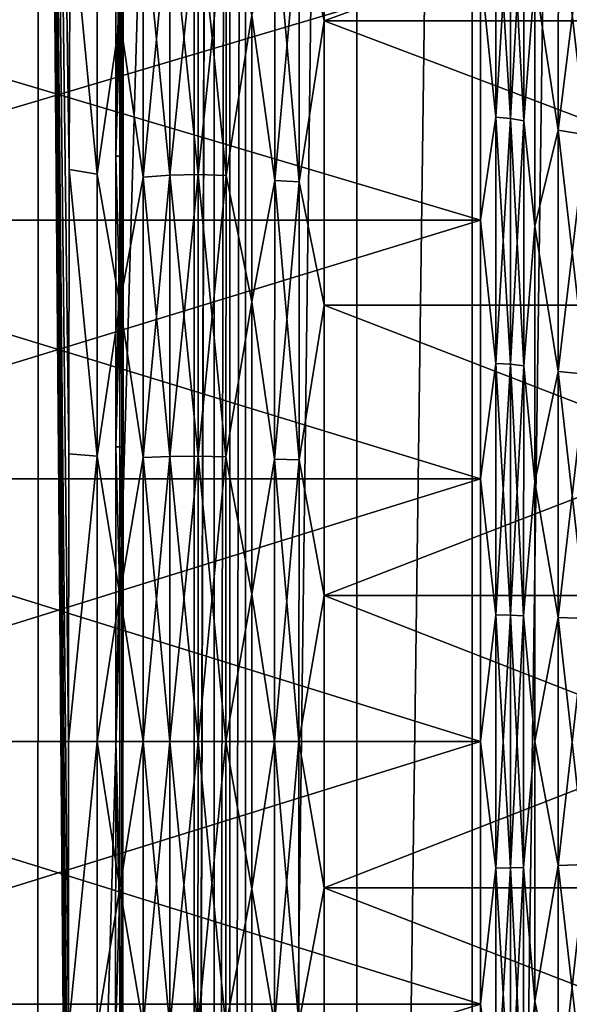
# Model space of a CAD drawing. Header units: metres. Extents: x -205 to 205, y -104 to 104.
# Tile 106 of 256: x -171.73 to -167.87, y -1.8 to 5.14. Entities that reach past the tile are written whole.
import ezdxf

# ---------------------------------------------------------------- set-up
doc = ezdxf.new("R2010")
doc.units = ezdxf.units.M
doc.layers.add('solid_01_2-CONSUMER_EHM_BOX_SW0001', color=7, linetype='CONTINUOUS')

msp = doc.modelspace()

# ---------------------------------------------------------------- linework, layer by layer
at = {"layer": 'solid_01_2-CONSUMER_EHM_BOX_SW0001'}
for points in [[(-200.010849, -74.958488), (-200.010773, 75.041512), (-0.010778, 75.04142)], [(-0.010849, -74.95858), (-200.010849, -74.958488), (-0.010778, 75.04142)], [(-173.512405, -37.4473, 108.5), (-88.501671, 37.540531, 108.5), (-173.501678, 37.5527, 108.5)], [(-173.512405, -37.4473, 108.5), (-88.512413, -37.459469, 108.5), (-88.501671, 37.540531, 108.5)], [(-170.361603, 31.579407, 63.099998), (-170.508255, -20.249424, 63.099998), (-170.508057, -18.946032, 63.099998)], [(-170.361603, 31.579407, 63.099998), (-170.370651, -31.474907, 63.099998), (-170.508255, -20.249424, 63.099998)], [(-170.361603, 31.579407, 63.099998), (-170.508057, -18.946032, 63.099998), (-170.502625, 19.050575, 63.099998)], [(-170.250961, 31.544924, 63.099998), (-170.370651, -31.474907, 63.099998), (-170.361603, 31.579407, 63.099998)], [(-170.250961, 31.544924, 63.099998), (-170.259995, -31.440454, 63.099998), (-170.370651, -31.474907, 63.099998)], [(-170.140442, 31.49754, 63.099998), (-170.259995, -31.440454, 63.099998), (-170.250961, 31.544924, 63.099998)], [(-170.140442, 31.49754, 63.099998), (-170.14946, -31.393101, 63.099998), (-170.259995, -31.440454, 63.099998)], [(-169.356339, 31.160713, 63.099998), (-170.14946, -31.393101, 63.099998), (-170.140442, 31.49754, 63.099998)], [(-169.356339, 31.160713, 63.099998), (-169.365234, -31.056498, 63.099998), (-170.14946, -31.393101, 63.099998)], [(-168.545578, 30.946577, 63.099998), (-169.365234, -31.056498, 63.099998), (-169.356339, 31.160713, 63.099998)], [(-168.545578, 30.946577, 63.099998), (-168.554428, -30.842594, 63.099998), (-169.365234, -31.056498, 63.099998)], [(-167.699509, 30.854471, 63.099998), (-168.554428, -30.842594, 63.099998), (-168.545578, 30.946577, 63.099998)], [(-167.699509, 30.854471, 63.099998), (-167.708328, -30.750729, 63.099998), (-168.554428, -30.842594, 63.099998)], [(-171.602295, 19.050734, 63.099998), (-170.502625, 19.050575, 63.099998), (-171.607727, -18.945875, 63.099998)], [(-171.602295, 19.050734, 63.099998), (-171.607727, -18.945875, 63.099998), (-171.350601, -11.220891, 38.651802)], [(-171.607727, -18.945875, 63.099998), (-170.502625, 19.050575, 63.099998), (-170.508057, -18.946032, 63.099998)], [(-171.602295, 19.050734, 63.099998), (-171.350601, -11.220891, 38.651802), (-171.362717, -9.571196, 39.831493)], [(-171.602295, 19.050734, 63.099998), (-171.362717, -9.571196, 39.831493), (-171.372787, -7.798568, 40.81813)], [(-171.602295, 19.050734, 63.099998), (-171.372787, -7.798568, 40.81813), (-171.380707, -5.925663, 41.599018)], [(-171.602295, 19.050734, 63.099998), (-171.380707, -5.925663, 41.599018), (-171.386337, -3.975961, 42.164223)], [(-171.602295, 19.050734, 63.099998), (-171.386337, -3.975961, 42.164223), (-171.389633, -1.974747, 42.506279)], [(-171.602295, 19.050734, 63.099998), (-171.389633, -1.974747, 42.506279), (-171.390549, 0.052385, 42.620792)], [(-171.602295, 19.050734, 63.099998), (-171.390549, 0.052385, 42.620792), (-171.389053, 2.079538, 42.506279)], [(-171.602295, 19.050734, 63.099998), (-171.389053, 2.079538, 42.506279), (-171.385193, 4.080751, 42.164223)], [(-171.602295, 19.050734, 63.099998), (-171.385193, 4.080751, 42.164223), (-171.378983, 6.030452, 41.599018)], [(-171.004395, 18.552343, 6), (-171.024841, 6.166399, 7.783002), (-171.018845, 4.175749, 7.184182)], [(-171.004395, 18.552343, 6), (-171.018845, 4.175749, 7.184182), (-171.01535, 2.127889, 6.821424)], [(-171.004395, 18.552343, 6), (-171.01535, 2.127889, 6.821424), (-171.014374, 0.052396, 6.7)], [(-171.004395, 18.552343, 6), (-171.014374, 0.052396, 6.7), (-171.009689, -18.447657, 6)], [(-162.804398, 18.551168, 6), (-171.004395, 18.552343, 6), (-171.009689, -18.447657, 6)], [(-162.804398, 18.551168, 6), (-171.009689, -18.447657, 6), (-162.809692, -18.44883, 6)], [(-169.591156, 5.128558, 41.456413), (-169.590881, 7.062753, 40.752426), (-169.767731, 5.903301, 41.221581)], [(-169.767731, 5.903301, 7.778418), (-169.590881, 7.062753, 8.247575), (-169.591156, 5.128558, 7.543586)], [(-164.30603, 7.062033, 40.752407), (-169.590881, 7.062753, 40.752426), (-169.591156, 5.128558, 41.456413)], [(-164.30632, 5.127973, 7.543643), (-169.591156, 5.128558, 7.543586), (-169.590881, 7.062753, 8.247575)], [(-164.30632, 5.127966, 41.45636), (-164.30603, 7.062033, 40.752407), (-169.591156, 5.128558, 41.456413)], [(-164.30603, 7.062041, 8.247596), (-164.30632, 5.127973, 7.543643), (-169.590881, 7.062753, 8.247575)], [(-171.05748, 6.166419, 7.782998), (-171.05777, 4.17534, 7.184083), (-171.024841, 6.166399, 7.783002)], [(-171.028809, 5.14489, 7.490167), (-171.05777, 4.17534, 7.184083), (-171.05748, 6.166419, 7.782998)], [(-171.05777, 4.17534, 7.184083), (-171.018845, 4.175749, 7.184182), (-171.024841, 6.166399, 7.783002)], [(-168.383057, 4.451036, 9.80609), (-168.382813, 6.12715, 10.416145), (-168.49054, 5.495168, 10.147501)], [(-168.49054, 5.495168, 38.852501), (-168.382813, 6.12715, 38.583855), (-168.383057, 4.451036, 39.193909)], [(-168.279938, 6.11337, 10.448055), (-168.382813, 6.12715, 10.416145), (-168.383057, 4.451036, 9.80609)], [(-168.280182, 4.441054, 39.160618), (-168.383057, 4.451036, 39.193909), (-168.382813, 6.12715, 38.583855)], [(-168.280182, 4.441054, 9.839382), (-168.279938, 6.11337, 10.448055), (-168.383057, 4.451036, 9.80609)], [(-168.279938, 6.11337, 38.551945), (-168.280182, 4.441054, 39.160618), (-168.382813, 6.12715, 38.583855)], [(-168.186996, 6.09112, 10.499606), (-168.279938, 6.11337, 10.448055), (-168.280182, 4.441054, 9.839382)], [(-168.187225, 4.424939, 39.106834), (-168.280182, 4.441054, 39.160618), (-168.279938, 6.11337, 38.551945)], [(-168.186996, 6.09112, 38.500393), (-168.187225, 4.424939, 39.106834), (-168.279938, 6.11337, 38.551945)], [(-168.187225, 4.424939, 9.893167), (-168.186996, 6.09112, 10.499606), (-168.280182, 4.441054, 9.839382)], [(-168.186996, 6.09112, 38.500393), (-168.108521, 5.4322, 38.686611), (-168.187225, 4.424939, 39.106834)], [(-168.187225, 4.424939, 9.893167), (-168.108521, 5.4322, 10.313391), (-168.186996, 6.09112, 10.499606)], [(-171.378983, 6.030452, 41.599018), (-171.385193, 4.080751, 42.164223), (-171.188858, 4.048558, 42.008446)], [(-171.378983, 6.030452, 41.599018), (-171.188858, 4.048558, 42.008446), (-171.188583, 5.983754, 41.450924)], [(-171.028809, 5.14489, 41.509834), (-171.188583, 5.983754, 41.450924), (-171.188858, 4.048558, 42.008446)], [(-170.676224, 5.974768, 41.425453), (-170.863815, 5.952962, 41.363056), (-170.86409, 4.027797, 41.917686)], [(-170.676514, 4.04248, 41.982136), (-170.676224, 5.974768, 41.425453), (-170.86409, 4.027797, 41.917686)], [(-170.676224, 5.974768, 7.574548), (-170.676514, 4.04248, 7.017865), (-170.863815, 5.952962, 7.636943)], [(-170.478134, 5.980615, 41.442242), (-170.676224, 5.974768, 41.425453), (-170.676514, 4.04248, 41.982136)], [(-170.478409, 4.046409, 41.999477), (-170.478134, 5.980615, 41.442242), (-170.676514, 4.04248, 41.982136)], [(-170.478409, 4.046409, 7.000524), (-170.676514, 4.04248, 7.017865), (-170.676224, 5.974768, 7.574548)], [(-170.478134, 5.980615, 7.557759), (-170.478409, 4.046409, 7.000524), (-170.676224, 5.974768, 7.574548)], [(-170.282059, 4.039343, 7.03136), (-170.478409, 4.046409, 7.000524), (-170.478134, 5.980615, 7.557759)], [(-170.281784, 5.97014, 41.412388), (-170.478134, 5.980615, 41.442242), (-170.478409, 4.046409, 41.999477)], [(-170.282059, 4.039343, 41.968639), (-170.281784, 5.97014, 41.412388), (-170.478409, 4.046409, 41.999477)], [(-170.281784, 5.97014, 7.587613), (-170.282059, 4.039343, 7.03136), (-170.478134, 5.980615, 7.557759)], [(-170.099579, 5.168465, 7.410532), (-170.282059, 4.039343, 7.03136), (-170.281784, 5.97014, 7.587613)], [(-170.099579, 5.168465, 41.58947), (-170.281784, 5.97014, 41.412388), (-170.282059, 4.039343, 41.968639)], [(-168.108521, 5.4322, 38.686611), (-167.943451, 5.999238, 38.287468), (-167.94368, 4.358397, 38.884686)], [(-167.94368, 4.358397, 10.115314), (-167.943451, 5.999238, 10.712532), (-168.108521, 5.4322, 10.313391)], [(-167.748489, 4.324555, 38.77174), (-167.94368, 4.358397, 38.884686), (-167.943451, 5.999238, 38.287468)], [(-167.74826, 5.952512, 10.820789), (-167.943451, 5.999238, 10.712532), (-167.94368, 4.358397, 10.115314)], [(-167.74826, 5.952512, 38.179211), (-167.748489, 4.324555, 38.77174), (-167.943451, 5.999238, 38.287468)], [(-170.86409, 4.027797, 41.917686), (-170.863815, 5.952962, 41.363056), (-171.028809, 5.14489, 41.509834)], [(-170.863815, 5.952962, 7.636943), (-170.86409, 4.027797, 7.082313), (-171.028809, 5.14489, 7.490167)], [(-170.676514, 4.04248, 7.017865), (-170.86409, 4.027797, 7.082313), (-170.863815, 5.952962, 7.636943)], [(-169.939438, 4.00473, 7.182795), (-170.099579, 5.168465, 7.410532), (-169.939163, 5.918789, 7.734226)], [(-169.939163, 5.918789, 41.265774), (-170.099579, 5.168465, 41.58947), (-169.939438, 4.00473, 41.817204)], [(-169.939163, 5.918789, 41.265774), (-169.939438, 4.00473, 41.817204), (-169.767731, 5.903301, 41.221581)], [(-169.939438, 4.00473, 7.182795), (-169.939163, 5.918789, 7.734226), (-169.76799, 3.994287, 7.22844)], [(-169.939438, 4.00473, 41.817204), (-169.76799, 3.994287, 41.771561), (-169.767731, 5.903301, 41.221581)], [(-169.939163, 5.918789, 7.734226), (-169.767731, 5.903301, 7.778418), (-169.76799, 3.994287, 7.22844)], [(-169.591156, 5.128558, 41.456413), (-169.767731, 5.903301, 41.221581), (-169.76799, 3.994287, 41.771561)], [(-169.76799, 3.994287, 7.22844), (-169.767731, 5.903301, 7.778418), (-169.591156, 5.128558, 7.543586)], [(-167.748489, 4.324555, 10.228262), (-167.74826, 5.952512, 10.820789), (-167.94368, 4.358397, 10.115314)], [(-174.434601, 5.497214, 10.148825), (-174.434845, 3.724626, 9.595698), (-168.49054, 5.495168, 10.147501)], [(-174.434845, 3.724626, 39.404301), (-174.434601, 5.497214, 38.851177), (-168.490784, 3.725479, 39.403957)], [(-174.434845, 3.724626, 9.595698), (-168.490784, 3.725479, 9.596043), (-168.49054, 5.495168, 10.147501)], [(-174.434601, 5.497214, 38.851177), (-168.49054, 5.495168, 38.852501), (-168.490784, 3.725479, 39.403957)], [(-168.383057, 4.451036, 9.80609), (-168.49054, 5.495168, 10.147501), (-168.490784, 3.725479, 9.596043)], [(-168.490784, 3.725479, 39.403957), (-168.49054, 5.495168, 38.852501), (-168.383057, 4.451036, 39.193909)], [(-168.187225, 4.424939, 39.106834), (-168.108521, 5.4322, 38.686611), (-168.108765, 3.682965, 39.231693)], [(-168.187225, 4.424939, 9.893167), (-168.108765, 3.682965, 9.768307), (-168.108521, 5.4322, 10.313391)], [(-168.108765, 3.682965, 39.231693), (-168.108521, 5.4322, 38.686611), (-167.94368, 4.358397, 38.884686)], [(-167.94368, 4.358397, 10.115314), (-168.108521, 5.4322, 10.313391), (-168.108765, 3.682965, 9.768307)], [(-171.029099, 3.135723, 41.986031), (-171.028809, 5.14489, 41.509834), (-171.188858, 4.048558, 42.008446)], [(-171.028809, 5.14489, 7.490167), (-171.029099, 3.135723, 7.01397), (-171.05777, 4.17534, 7.184083)], [(-170.86409, 4.027797, 41.917686), (-171.028809, 5.14489, 41.509834), (-171.029099, 3.135723, 41.986031)], [(-170.86409, 4.027797, 7.082313), (-171.029099, 3.135723, 7.01397), (-171.028809, 5.14489, 7.490167)], [(-170.099579, 5.168465, 7.410532), (-170.099869, 3.149904, 6.932124), (-170.282059, 4.039343, 7.03136)], [(-170.099869, 3.149904, 42.067875), (-170.099579, 5.168465, 41.58947), (-170.282059, 4.039343, 41.968639)], [(-169.939438, 4.00473, 7.182795), (-170.099869, 3.149904, 6.932124), (-170.099579, 5.168465, 7.410532)], [(-169.939438, 4.00473, 41.817204), (-170.099579, 5.168465, 41.58947), (-170.099869, 3.149904, 42.067875)], [(-169.591446, 3.125714, 41.931099), (-169.591156, 5.128558, 41.456413), (-169.76799, 3.994287, 41.771561)], [(-169.76799, 3.994287, 7.22844), (-169.591156, 5.128558, 7.543586), (-169.591446, 3.125714, 7.068903)], [(-164.306595, 3.125105, 41.931065), (-169.591156, 5.128558, 41.456413), (-169.591446, 3.125714, 41.931099)], [(-164.306595, 3.125109, 7.068935), (-169.591446, 3.125714, 7.068903), (-169.591156, 5.128558, 7.543586)], [(-164.306595, 3.125105, 41.931065), (-164.30632, 5.127966, 41.45636), (-169.591156, 5.128558, 41.456413)], [(-164.30632, 5.127973, 7.543643), (-164.306595, 3.125109, 7.068935), (-169.591156, 5.128558, 7.543586)], [(-168.383301, 2.715432, 9.394744), (-168.383057, 4.451036, 9.80609), (-168.490784, 3.725479, 9.596043)], [(-168.490784, 3.725479, 39.403957), (-168.383057, 4.451036, 39.193909), (-168.383301, 2.715432, 39.605255)], [(-168.280182, 4.441054, 9.839382), (-168.383057, 4.451036, 9.80609), (-168.383301, 2.715432, 9.394744)], [(-168.280426, 2.709383, 39.571033), (-168.383301, 2.715432, 39.605255), (-168.383057, 4.451036, 39.193909)], [(-168.280426, 2.709383, 9.428968), (-168.280182, 4.441054, 9.839382), (-168.383301, 2.715432, 9.394744)], [(-168.280182, 4.441054, 39.160618), (-168.280426, 2.709383, 39.571033), (-168.383057, 4.451036, 39.193909)], [(-168.187225, 4.424939, 9.893167), (-168.280182, 4.441054, 9.839382), (-168.280426, 2.709383, 9.428968)], [(-168.187469, 2.69962, 39.515743), (-168.280426, 2.709383, 39.571033), (-168.280182, 4.441054, 39.160618)], [(-168.187225, 4.424939, 39.106834), (-168.187469, 2.69962, 39.515743), (-168.280182, 4.441054, 39.160618)], [(-168.187469, 2.69962, 9.484258), (-168.187225, 4.424939, 9.893167), (-168.280426, 2.709383, 9.428968)], [(-168.187225, 4.424939, 39.106834), (-168.108765, 3.682965, 39.231693), (-168.187469, 2.69962, 39.515743)], [(-168.187469, 2.69962, 9.484258), (-168.108765, 3.682965, 9.768307), (-168.187225, 4.424939, 9.893167)], [(-168.108765, 3.682965, 39.231693), (-167.94368, 4.358397, 38.884686), (-167.943924, 2.659318, 39.287376)], [(-167.943924, 2.659318, 9.712626), (-167.94368, 4.358397, 10.115314), (-168.108765, 3.682965, 9.768307)], [(-167.748734, 2.638817, 39.171265), (-167.943924, 2.659318, 39.287376), (-167.94368, 4.358397, 38.884686)], [(-167.748489, 4.324555, 10.228262), (-167.94368, 4.358397, 10.115314), (-167.943924, 2.659318, 9.712626)], [(-167.748734, 2.638817, 9.828734), (-167.748489, 4.324555, 10.228262), (-167.943924, 2.659318, 9.712626)], [(-167.748489, 4.324555, 38.77174), (-167.748734, 2.638817, 39.171265), (-167.94368, 4.358397, 38.884686)], [(-171.05806, 2.128006, 6.821435), (-171.01535, 2.127889, 6.821424), (-171.018845, 4.175749, 7.184182)], [(-171.05777, 4.17534, 7.184083), (-171.05806, 2.128006, 6.821435), (-171.018845, 4.175749, 7.184182)], [(-171.029099, 3.135723, 7.01397), (-171.05806, 2.128006, 6.821435), (-171.05777, 4.17534, 7.184083)], [(-171.385193, 4.080751, 42.164223), (-171.389053, 2.079538, 42.506279), (-171.189133, 2.063107, 42.345787)], [(-171.385193, 4.080751, 42.164223), (-171.189133, 2.063107, 42.345787), (-171.188858, 4.048558, 42.008446)], [(-171.029099, 3.135723, 41.986031), (-171.188858, 4.048558, 42.008446), (-171.189133, 2.063107, 42.345787)], [(-170.86438, 2.052637, 42.253281), (-170.86409, 4.027797, 41.917686), (-171.029099, 3.135723, 41.986031)], [(-170.86409, 4.027797, 7.082313), (-170.86438, 2.052637, 6.74672), (-171.029099, 3.135723, 7.01397)], [(-170.676514, 4.04248, 41.982136), (-170.86409, 4.027797, 41.917686), (-170.86438, 2.052637, 42.253281)], [(-170.676788, 2.060012, 42.31897), (-170.676514, 4.04248, 41.982136), (-170.86438, 2.052637, 42.253281)], [(-170.676788, 2.060012, 6.68103), (-170.86438, 2.052637, 6.74672), (-170.86409, 4.027797, 7.082313)], [(-170.676514, 4.04248, 7.017865), (-170.676788, 2.060012, 6.68103), (-170.86409, 4.027797, 7.082313)], [(-170.478409, 4.046409, 41.999477), (-170.676514, 4.04248, 41.982136), (-170.676788, 2.060012, 42.31897)], [(-170.478699, 2.061975, 42.336647), (-170.478409, 4.046409, 41.999477), (-170.676788, 2.060012, 42.31897)], [(-170.478699, 2.061975, 6.663355), (-170.676788, 2.060012, 6.68103), (-170.676514, 4.04248, 7.017865)], [(-170.478409, 4.046409, 7.000524), (-170.478699, 2.061975, 6.663355), (-170.676514, 4.04248, 7.017865)], [(-170.282333, 2.058406, 6.694785), (-170.478699, 2.061975, 6.663355), (-170.478409, 4.046409, 7.000524)], [(-170.282059, 4.039343, 41.968639), (-170.478409, 4.046409, 41.999477), (-170.478699, 2.061975, 42.336647)], [(-170.282333, 2.058406, 42.305214), (-170.282059, 4.039343, 41.968639), (-170.478699, 2.061975, 42.336647)], [(-170.282059, 4.039343, 7.03136), (-170.282333, 2.058406, 6.694785), (-170.478409, 4.046409, 7.000524)], [(-170.099869, 3.149904, 6.932124), (-170.282333, 2.058406, 6.694785), (-170.282059, 4.039343, 7.03136)], [(-170.099869, 3.149904, 42.067875), (-170.282059, 4.039343, 41.968639), (-170.282333, 2.058406, 42.305214)], [(-169.939728, 2.040965, 6.849138), (-170.099869, 3.149904, 6.932124), (-169.939438, 4.00473, 7.182795)], [(-169.939438, 4.00473, 41.817204), (-170.099869, 3.149904, 42.067875), (-169.939728, 2.040965, 42.150864)], [(-169.939438, 4.00473, 41.817204), (-169.939728, 2.040965, 42.150864), (-169.76799, 3.994287, 41.771561)], [(-169.939728, 2.040965, 6.849138), (-169.939438, 4.00473, 7.182795), (-169.76828, 2.035699, 6.895663)], [(-169.939728, 2.040965, 42.150864), (-169.76828, 2.035699, 42.104336), (-169.76799, 3.994287, 41.771561)], [(-169.939438, 4.00473, 7.182795), (-169.76799, 3.994287, 7.22844), (-169.76828, 2.035699, 6.895663)], [(-169.591446, 3.125714, 41.931099), (-169.76799, 3.994287, 41.771561), (-169.76828, 2.035699, 42.104336)], [(-169.76828, 2.035699, 6.895663), (-169.76799, 3.994287, 7.22844), (-169.591446, 3.125714, 7.068903)], [(-174.435104, 1.903515, 9.262877), (-168.491043, 1.902221, 9.261919), (-168.490784, 3.725479, 9.596043)], [(-174.434845, 3.724626, 9.595698), (-174.435104, 1.903515, 9.262877), (-168.490784, 3.725479, 9.596043)], [(-174.435104, 1.903515, 39.737122), (-174.434845, 3.724626, 39.404301), (-168.491043, 1.902221, 39.738083)], [(-174.434845, 3.724626, 39.404301), (-168.490784, 3.725479, 39.403957), (-168.491043, 1.902221, 39.738083)], [(-168.383301, 2.715432, 9.394744), (-168.490784, 3.725479, 9.596043), (-168.491043, 1.902221, 9.261919)], [(-168.491043, 1.902221, 39.738083), (-168.490784, 3.725479, 39.403957), (-168.383301, 2.715432, 39.605255)], [(-168.187469, 2.69962, 39.515743), (-168.108765, 3.682965, 39.231693), (-168.109024, 1.880781, 39.561954)], [(-168.187469, 2.69962, 9.484258), (-168.109024, 1.880781, 9.438045), (-168.108765, 3.682965, 9.768307)], [(-168.109024, 1.880781, 39.561954), (-168.108765, 3.682965, 39.231693), (-167.943924, 2.659318, 39.287376)], [(-167.943924, 2.659318, 9.712626), (-168.108765, 3.682965, 9.768307), (-168.109024, 1.880781, 9.438045)], [(-171.029388, 1.084751, 42.225761), (-171.029099, 3.135723, 41.986031), (-171.189133, 2.063107, 42.345787)], [(-171.029099, 3.135723, 7.01397), (-171.029388, 1.084751, 6.77424), (-171.05806, 2.128006, 6.821435)], [(-170.86438, 2.052637, 42.253281), (-171.029099, 3.135723, 41.986031), (-171.029388, 1.084751, 42.225761)], [(-170.86438, 2.052637, 6.74672), (-171.029388, 1.084751, 6.77424), (-171.029099, 3.135723, 7.01397)], [(-170.099869, 3.149904, 6.932124), (-170.100159, 1.089453, 6.691292), (-170.282333, 2.058406, 6.694785)], [(-170.100159, 1.089453, 42.308708), (-170.099869, 3.149904, 42.067875), (-170.282333, 2.058406, 42.305214)], [(-169.939728, 2.040965, 6.849138), (-170.100159, 1.089453, 6.691292), (-170.099869, 3.149904, 6.932124)], [(-169.939728, 2.040965, 42.150864), (-170.099869, 3.149904, 42.067875), (-170.100159, 1.089453, 42.308708)], [(-169.591736, 1.081304, 42.170055), (-169.591446, 3.125714, 41.931099), (-169.76828, 2.035699, 42.104336)], [(-169.76828, 2.035699, 6.895663), (-169.591446, 3.125714, 7.068903), (-169.591736, 1.081304, 6.829946)], [(-164.306595, 3.125105, 41.931065), (-169.591446, 3.125714, 41.931099), (-169.591736, 1.081304, 42.170055)], [(-164.3069, 1.080558, 6.829945), (-169.591736, 1.081304, 6.829946), (-169.591446, 3.125714, 7.068903)], [(-164.3069, 1.080558, 42.170055), (-164.306595, 3.125105, 41.931065), (-169.591736, 1.081304, 42.170055)], [(-164.306595, 3.125109, 7.068935), (-164.3069, 1.080558, 6.829945), (-169.591446, 3.125714, 7.068903)], [(-168.38356, 0.943809, 9.187672), (-168.383301, 2.715432, 9.394744), (-168.491043, 1.902221, 9.261919)], [(-168.491043, 1.902221, 39.738083), (-168.383301, 2.715432, 39.605255), (-168.38356, 0.943809, 39.812328)], [(-168.280426, 2.709383, 9.428968), (-168.383301, 2.715432, 9.394744), (-168.38356, 0.943809, 9.187672)], [(-168.28067, 0.941774, 39.777637), (-168.38356, 0.943809, 39.812328), (-168.383301, 2.715432, 39.605255)], [(-168.28067, 0.941774, 9.222364), (-168.280426, 2.709383, 9.428968), (-168.38356, 0.943809, 9.187672)], [(-168.280426, 2.709383, 39.571033), (-168.28067, 0.941774, 39.777637), (-168.383301, 2.715432, 39.605255)], [(-168.187469, 2.69962, 9.484258), (-168.280426, 2.709383, 9.428968), (-168.28067, 0.941774, 9.222364)], [(-168.187729, 0.938496, 39.721588), (-168.28067, 0.941774, 39.777637), (-168.280426, 2.709383, 39.571033)], [(-168.187469, 2.69962, 39.515743), (-168.187729, 0.938496, 39.721588), (-168.280426, 2.709383, 39.571033)], [(-168.187729, 0.938496, 9.278412), (-168.187469, 2.69962, 9.484258), (-168.28067, 0.941774, 9.222364)], [(-168.187469, 2.69962, 39.515743), (-168.109024, 1.880781, 39.561954), (-168.187729, 0.938496, 39.721588)], [(-168.187729, 0.938496, 9.278412), (-168.109024, 1.880781, 9.438045), (-168.187469, 2.69962, 9.484258)], [(-168.109024, 1.880781, 39.561954), (-167.943924, 2.659318, 39.287376), (-167.944168, 0.924978, 39.490089)], [(-167.944168, 0.924978, 9.50991), (-167.943924, 2.659318, 9.712626), (-168.109024, 1.880781, 9.438045)], [(-167.748978, 0.918095, 39.372391), (-167.944168, 0.924978, 39.490089), (-167.943924, 2.659318, 39.287376)], [(-167.748734, 2.638817, 9.828734), (-167.943924, 2.659318, 9.712626), (-167.944168, 0.924978, 9.50991)], [(-167.748978, 0.918095, 9.627611), (-167.748734, 2.638817, 9.828734), (-167.944168, 0.924978, 9.50991)], [(-167.748734, 2.638817, 39.171265), (-167.748978, 0.918095, 39.372391), (-167.943924, 2.659318, 39.287376)], [(-171.05806, 2.128006, 6.821435), (-171.05835, 0.052351, 6.7), (-171.01535, 2.127889, 6.821424)], [(-171.029388, 1.084751, 6.77424), (-171.05835, 0.052351, 6.7), (-171.05806, 2.128006, 6.821435)], [(-171.05835, 0.052351, 6.7), (-171.014374, 0.052396, 6.7), (-171.01535, 2.127889, 6.821424)], [(-171.389053, 2.079538, 42.506279), (-171.390549, 0.052385, 42.620792), (-171.189133, 2.063107, 42.345787)], [(-171.390549, 0.052385, 42.620792), (-171.189423, 0.05237, 42.458706), (-171.189133, 2.063107, 42.345787)], [(-171.029388, 1.084751, 42.225761), (-171.189133, 2.063107, 42.345787), (-171.189423, 0.05237, 42.458706)], [(-170.86467, 0.052323, 42.365616), (-170.86438, 2.052637, 42.253281), (-171.029388, 1.084751, 42.225761)], [(-170.86438, 2.052637, 6.74672), (-170.86467, 0.052323, 6.634384), (-171.029388, 1.084751, 6.77424)], [(-170.676788, 2.060012, 42.31897), (-170.86438, 2.052637, 42.253281), (-170.86467, 0.052323, 42.365616)], [(-170.677078, 0.052296, 42.431721), (-170.676788, 2.060012, 42.31897), (-170.86467, 0.052323, 42.365616)], [(-170.677078, 0.052296, 6.56828), (-170.86467, 0.052323, 6.634384), (-170.86438, 2.052637, 6.74672)], [(-170.676788, 2.060012, 6.68103), (-170.677078, 0.052296, 6.56828), (-170.86438, 2.052637, 6.74672)], [(-170.478699, 2.061975, 42.336647), (-170.676788, 2.060012, 42.31897), (-170.677078, 0.052296, 42.431721)], [(-170.478989, 0.052268, 42.449509), (-170.478699, 2.061975, 42.336647), (-170.677078, 0.052296, 42.431721)], [(-170.478989, 0.052268, 6.550492), (-170.677078, 0.052296, 6.56828), (-170.676788, 2.060012, 6.68103)], [(-170.478699, 2.061975, 6.663355), (-170.478989, 0.052268, 6.550492), (-170.676788, 2.060012, 6.68103)], [(-170.282623, 0.05224, 6.582121), (-170.478989, 0.052268, 6.550492), (-170.478699, 2.061975, 6.663355)], [(-170.282333, 2.058406, 42.305214), (-170.478699, 2.061975, 42.336647), (-170.478989, 0.052268, 42.449509)], [(-170.282623, 0.05224, 42.417877), (-170.282333, 2.058406, 42.305214), (-170.478989, 0.052268, 42.449509)], [(-170.282333, 2.058406, 6.694785), (-170.282623, 0.05224, 6.582121), (-170.478699, 2.061975, 6.663355)], [(-170.100159, 1.089453, 6.691292), (-170.282623, 0.05224, 6.582121), (-170.282333, 2.058406, 6.694785)], [(-170.100159, 1.089453, 42.308708), (-170.282333, 2.058406, 42.305214), (-170.282623, 0.05224, 42.417877)], [(-169.940002, 0.052191, 6.737451), (-170.100159, 1.089453, 6.691292), (-169.939728, 2.040965, 6.849138)], [(-169.939728, 2.040965, 42.150864), (-170.100159, 1.089453, 42.308708), (-169.940002, 0.052191, 42.26255)], [(-169.939728, 2.040965, 42.150864), (-169.940002, 0.052191, 42.26255), (-169.76828, 2.035699, 42.104336)], [(-169.940002, 0.052191, 6.737451), (-169.939728, 2.040965, 6.849138), (-169.768555, 0.052166, 6.78427)], [(-169.940002, 0.052191, 42.26255), (-169.768555, 0.052166, 42.215729), (-169.76828, 2.035699, 42.104336)], [(-169.939728, 2.040965, 6.849138), (-169.76828, 2.035699, 6.895663), (-169.768555, 0.052166, 6.78427)], [(-169.591736, 1.081304, 42.170055), (-169.76828, 2.035699, 42.104336), (-169.768555, 0.052166, 42.215729)], [(-169.768555, 0.052166, 6.78427), (-169.76828, 2.035699, 6.895663), (-169.591736, 1.081304, 6.829946)], [(-174.435104, 1.903515, 9.262877), (-174.435379, 0.052834, 9.15), (-168.491043, 1.902221, 9.261919)], [(-174.435379, 0.052834, 39.849998), (-174.435104, 1.903515, 39.737122), (-168.491318, 0.051983, 39.849998)], [(-174.435379, 0.052834, 9.15), (-168.491318, 0.051983, 9.15), (-168.491043, 1.902221, 9.261919)], [(-174.435104, 1.903515, 39.737122), (-168.491043, 1.902221, 39.738083), (-168.491318, 0.051983, 39.849998)], [(-168.38356, 0.943809, 9.187672), (-168.491043, 1.902221, 9.261919), (-168.491318, 0.051983, 9.15)], [(-168.491318, 0.051983, 39.849998), (-168.491043, 1.902221, 39.738083), (-168.38356, 0.943809, 39.812328)], [(-168.187729, 0.938496, 39.721588), (-168.109024, 1.880781, 39.561954), (-168.109283, 0.051929, 39.672581)], [(-168.187729, 0.938496, 9.278412), (-168.109283, 0.051929, 9.327419), (-168.109024, 1.880781, 9.438045)], [(-168.109283, 0.051929, 39.672581), (-168.109024, 1.880781, 39.561954), (-167.944168, 0.924978, 39.490089)], [(-167.944168, 0.924978, 9.50991), (-168.109024, 1.880781, 9.438045), (-168.109283, 0.051929, 9.327419)], [(-171.029694, -0.980057, 42.225761), (-171.029388, 1.084751, 42.225761), (-171.189423, 0.05237, 42.458706)], [(-171.029388, 1.084751, 6.77424), (-171.029694, -0.980057, 6.77424), (-171.05835, 0.052351, 6.7)], [(-170.86467, 0.052323, 42.365616), (-171.029388, 1.084751, 42.225761), (-171.029694, -0.980057, 42.225761)], [(-170.86467, 0.052323, 6.634384), (-171.029694, -0.980057, 6.77424), (-171.029388, 1.084751, 6.77424)], [(-170.100159, 1.089453, 6.691292), (-170.100449, -0.985025, 6.691292), (-170.282623, 0.05224, 6.582121)], [(-170.100449, -0.985025, 42.308708), (-170.100159, 1.089453, 42.308708), (-170.282623, 0.05224, 42.417877)], [(-169.940002, 0.052191, 6.737451), (-170.100449, -0.985025, 6.691292), (-170.100159, 1.089453, 6.691292)], [(-169.940002, 0.052191, 42.26255), (-170.100159, 1.089453, 42.308708), (-170.100449, -0.985025, 42.308708)], [(-169.592041, -0.977023, 42.170055), (-169.591736, 1.081304, 42.170055), (-169.768555, 0.052166, 42.215729)], [(-169.768555, 0.052166, 6.78427), (-169.591736, 1.081304, 6.829946), (-169.592041, -0.977023, 6.829946)], [(-164.3069, 1.080558, 42.170055), (-169.591736, 1.081304, 42.170055), (-169.592041, -0.977023, 42.170055)], [(-164.30719, -0.977789, 6.829945), (-169.592041, -0.977023, 6.829946), (-169.591736, 1.081304, 6.829946)], [(-164.30719, -0.977789, 42.170055), (-164.3069, 1.080558, 42.170055), (-169.592041, -0.977023, 42.170055)], [(-164.3069, 1.080558, 6.829945), (-164.30719, -0.977789, 6.829945), (-169.591736, 1.081304, 6.829946)], [(-168.383804, -0.839874, 9.187672), (-168.38356, 0.943809, 9.187672), (-168.491318, 0.051983, 9.15)], [(-168.491318, 0.051983, 39.849998), (-168.38356, 0.943809, 39.812328), (-168.383804, -0.839874, 39.812328)], [(-168.28067, 0.941774, 9.222364), (-168.38356, 0.943809, 9.187672), (-168.383804, -0.839874, 9.187672)], [(-168.28093, -0.837868, 39.777637), (-168.383804, -0.839874, 39.812328), (-168.38356, 0.943809, 39.812328)], [(-168.28093, -0.837868, 9.222364), (-168.28067, 0.941774, 9.222364), (-168.383804, -0.839874, 9.187672)], [(-168.28067, 0.941774, 39.777637), (-168.28093, -0.837868, 39.777637), (-168.38356, 0.943809, 39.812328)], [(-168.187729, 0.938496, 9.278412), (-168.28067, 0.941774, 9.222364), (-168.28093, -0.837868, 9.222364)], [(-168.187988, -0.834617, 39.721588), (-168.28093, -0.837868, 39.777637), (-168.28067, 0.941774, 39.777637)], [(-168.187988, -0.834617, 9.278412), (-168.187729, 0.938496, 9.278412), (-168.28093, -0.837868, 9.222364)], [(-168.187729, 0.938496, 39.721588), (-168.187988, -0.834617, 39.721588), (-168.28067, 0.941774, 39.777637)], [(-168.187729, 0.938496, 39.721588), (-168.109283, 0.051929, 39.672581), (-168.187988, -0.834617, 39.721588)], [(-168.187988, -0.834617, 9.278412), (-168.109283, 0.051929, 9.327419), (-168.187729, 0.938496, 9.278412)], [(-168.109283, 0.051929, 39.672581), (-167.944168, 0.924978, 39.490089), (-167.944427, -0.821168, 39.490089)], [(-167.944427, -0.821168, 9.50991), (-167.944168, 0.924978, 9.50991), (-168.109283, 0.051929, 9.327419)], [(-167.749222, -0.814341, 39.372391), (-167.944427, -0.821168, 39.490089), (-167.944168, 0.924978, 39.490089)], [(-167.748978, 0.918095, 9.627611), (-167.944168, 0.924978, 9.50991), (-167.944427, -0.821168, 9.50991)], [(-167.749222, -0.814341, 9.627611), (-167.748978, 0.918095, 9.627611), (-167.944427, -0.821168, 9.50991)], [(-167.748978, 0.918095, 39.372391), (-167.749222, -0.814341, 39.372391), (-167.944168, 0.924978, 39.490089)], [(-174.435379, 0.052834, 9.15), (-174.435638, -1.797847, 9.262877), (-168.491318, 0.051983, 9.15)], [(-174.435638, -1.797847, 39.737122), (-174.435379, 0.052834, 39.849998), (-168.491577, -1.798255, 39.738083)], [(-174.435638, -1.797847, 9.262877), (-168.491577, -1.798255, 9.261919), (-168.491318, 0.051983, 9.15)], [(-174.435379, 0.052834, 39.849998), (-168.491318, 0.051983, 39.849998), (-168.491577, -1.798255, 39.738083)], [(-171.390549, 0.052385, 42.620792), (-171.389633, -1.974747, 42.506279), (-171.189423, 0.05237, 42.458706)], [(-171.389633, -1.974747, 42.506279), (-171.189713, -1.958368, 42.345787), (-171.189423, 0.05237, 42.458706)], [(-171.029694, -0.980057, 42.225761), (-171.189423, 0.05237, 42.458706), (-171.189713, -1.958368, 42.345787)], [(-171.05835, 0.052351, 6.7), (-171.058655, -2.023304, 6.821435), (-171.015945, -2.023081, 6.82141)], [(-171.029694, -0.980057, 6.77424), (-171.058655, -2.023304, 6.821435), (-171.05835, 0.052351, 6.7)], [(-171.05835, 0.052351, 6.7), (-171.015945, -2.023081, 6.82141), (-171.014374, 0.052396, 6.7)], [(-170.864944, -1.947991, 42.253281), (-170.86467, 0.052323, 42.365616), (-171.029694, -0.980057, 42.225761)], [(-170.86467, 0.052323, 6.634384), (-170.864944, -1.947991, 6.74672), (-171.029694, -0.980057, 6.77424)], [(-171.009689, -18.447657, 6), (-171.014374, 0.052396, 6.7), (-171.015945, -2.023081, 6.82141)], [(-170.677368, -1.955419, 6.68103), (-170.864944, -1.947991, 6.74672), (-170.86467, 0.052323, 6.634384)], [(-170.677078, 0.052296, 42.431721), (-170.86467, 0.052323, 42.365616), (-170.864944, -1.947991, 42.253281)], [(-170.677368, -1.955419, 42.31897), (-170.677078, 0.052296, 42.431721), (-170.864944, -1.947991, 42.253281)], [(-170.677078, 0.052296, 6.56828), (-170.677368, -1.955419, 6.68103), (-170.86467, 0.052323, 6.634384)], [(-170.479279, -1.957439, 6.663355), (-170.677368, -1.955419, 6.68103), (-170.677078, 0.052296, 6.56828)], [(-170.478989, 0.052268, 42.449509), (-170.677078, 0.052296, 42.431721), (-170.677368, -1.955419, 42.31897)], [(-170.479279, -1.957439, 42.336647), (-170.478989, 0.052268, 42.449509), (-170.677368, -1.955419, 42.31897)], [(-170.478989, 0.052268, 6.550492), (-170.479279, -1.957439, 6.663355), (-170.677078, 0.052296, 6.56828)], [(-170.282913, -1.953926, 6.694785), (-170.479279, -1.957439, 6.663355), (-170.478989, 0.052268, 6.550492)], [(-170.282623, 0.05224, 42.417877), (-170.478989, 0.052268, 42.449509), (-170.479279, -1.957439, 42.336647)], [(-170.282913, -1.953926, 42.305214), (-170.282623, 0.05224, 42.417877), (-170.479279, -1.957439, 42.336647)], [(-170.282623, 0.05224, 6.582121), (-170.282913, -1.953926, 6.694785), (-170.478989, 0.052268, 6.550492)], [(-170.100449, -0.985025, 6.691292), (-170.282913, -1.953926, 6.694785), (-170.282623, 0.05224, 6.582121)], [(-170.100449, -0.985025, 42.308708), (-170.282623, 0.05224, 42.417877), (-170.282913, -1.953926, 42.305214)], [(-169.940292, -1.936584, 6.849138), (-170.100449, -0.985025, 6.691292), (-169.940002, 0.052191, 6.737451)], [(-169.940002, 0.052191, 42.26255), (-170.100449, -0.985025, 42.308708), (-169.940292, -1.936584, 42.150864)], [(-169.940002, 0.052191, 42.26255), (-169.940292, -1.936584, 42.150864), (-169.768555, 0.052166, 42.215729)], [(-169.940292, -1.936584, 6.849138), (-169.940002, 0.052191, 6.737451), (-169.768845, -1.931366, 6.895663)], [(-169.940292, -1.936584, 42.150864), (-169.768845, -1.931366, 42.104336), (-169.768555, 0.052166, 42.215729)], [(-169.940002, 0.052191, 6.737451), (-169.768555, 0.052166, 6.78427), (-169.768845, -1.931366, 6.895663)], [(-169.592041, -0.977023, 42.170055), (-169.768555, 0.052166, 42.215729), (-169.768845, -1.931366, 42.104336)], [(-169.768845, -1.931366, 6.895663), (-169.768555, 0.052166, 6.78427), (-169.592041, -0.977023, 6.829946)], [(-168.383804, -0.839874, 9.187672), (-168.491318, 0.051983, 9.15), (-168.491577, -1.798255, 9.261919)], [(-168.491577, -1.798255, 39.738083), (-168.491318, 0.051983, 39.849998), (-168.383804, -0.839874, 39.812328)], [(-168.187988, -0.834617, 39.721588), (-168.109283, 0.051929, 39.672581), (-168.109558, -1.776924, 39.561954)], [(-168.187988, -0.834617, 9.278412), (-168.109558, -1.776924, 9.438045), (-168.109283, 0.051929, 9.327419)], [(-168.109558, -1.776924, 39.561954), (-168.109283, 0.051929, 39.672581), (-167.944427, -0.821168, 39.490089)], [(-167.944427, -0.821168, 9.50991), (-168.109283, 0.051929, 9.327419), (-168.109558, -1.776924, 9.438045)], [(-168.109558, -1.776924, 39.561954), (-167.944427, -0.821168, 39.490089), (-167.944672, -2.555508, 39.287376)], [(-167.944672, -2.555508, 9.712626), (-167.944427, -0.821168, 9.50991), (-168.109558, -1.776924, 9.438045)], [(-167.749222, -0.814341, 9.627611), (-167.944427, -0.821168, 9.50991), (-167.944672, -2.555508, 9.712626)], [(-167.749481, -2.535063, 9.828734), (-167.749222, -0.814341, 9.627611), (-167.944672, -2.555508, 9.712626)], [(-167.749481, -2.535063, 39.171265), (-167.944672, -2.555508, 39.287376), (-167.944427, -0.821168, 39.490089)], [(-167.749222, -0.814341, 39.372391), (-167.749481, -2.535063, 39.171265), (-167.944427, -0.821168, 39.490089)], [(-168.384064, -2.611496, 9.394744), (-168.383804, -0.839874, 9.187672), (-168.491577, -1.798255, 9.261919)], [(-168.491577, -1.798255, 39.738083), (-168.383804, -0.839874, 39.812328), (-168.384064, -2.611496, 39.605255)], [(-168.28093, -0.837868, 9.222364), (-168.383804, -0.839874, 9.187672), (-168.384064, -2.611496, 9.394744)], [(-168.281189, -2.605476, 9.428968), (-168.28093, -0.837868, 9.222364), (-168.384064, -2.611496, 9.394744)], [(-168.281189, -2.605476, 39.571033), (-168.384064, -2.611496, 39.605255), (-168.383804, -0.839874, 39.812328)], [(-168.28093, -0.837868, 39.777637), (-168.281189, -2.605476, 39.571033), (-168.383804, -0.839874, 39.812328)], [(-168.187988, -0.834617, 9.278412), (-168.28093, -0.837868, 9.222364), (-168.281189, -2.605476, 9.428968)], [(-168.188232, -2.595741, 9.484258), (-168.187988, -0.834617, 9.278412), (-168.281189, -2.605476, 9.428968)], [(-168.188232, -2.595741, 39.515743), (-168.281189, -2.605476, 39.571033), (-168.28093, -0.837868, 39.777637)], [(-168.187988, -0.834617, 39.721588), (-168.188232, -2.595741, 39.515743), (-168.28093, -0.837868, 39.777637)], [(-168.187988, -0.834617, 39.721588), (-168.109558, -1.776924, 39.561954), (-168.188232, -2.595741, 39.515743)], [(-168.188232, -2.595741, 9.484258), (-168.109558, -1.776924, 9.438045), (-168.187988, -0.834617, 9.278412)], [(-171.029984, -3.03103, 41.986031), (-171.029694, -0.980057, 42.225761), (-171.189713, -1.958368, 42.345787)], [(-171.029694, -0.980057, 6.77424), (-171.029984, -3.03103, 7.01397), (-171.058655, -2.023304, 6.821435)], [(-170.864944, -1.947991, 42.253281), (-171.029694, -0.980057, 42.225761), (-171.029984, -3.03103, 41.986031)], [(-170.864944, -1.947991, 6.74672), (-171.029984, -3.03103, 7.01397), (-171.029694, -0.980057, 6.77424)], [(-170.100449, -0.985025, 6.691292), (-170.100754, -3.045477, 6.932124), (-170.282913, -1.953926, 6.694785)], [(-170.100754, -3.045477, 42.067875), (-170.100449, -0.985025, 42.308708), (-170.282913, -1.953926, 42.305214)], [(-169.940292, -1.936584, 6.849138), (-170.100754, -3.045477, 6.932124), (-170.100449, -0.985025, 6.691292)], [(-169.940292, -1.936584, 42.150864), (-170.100449, -0.985025, 42.308708), (-170.100754, -3.045477, 42.067875)], [(-169.592331, -3.021432, 41.931099), (-169.592041, -0.977023, 42.170055), (-169.768845, -1.931366, 42.104336)], [(-169.768845, -1.931366, 6.895663), (-169.592041, -0.977023, 6.829946), (-169.592331, -3.021432, 7.068903)], [(-164.30719, -0.977789, 42.170055), (-169.592041, -0.977023, 42.170055), (-169.592331, -3.021432, 41.931099)], [(-164.30748, -3.022337, 7.068934), (-169.592331, -3.021432, 7.068903), (-169.592041, -0.977023, 6.829946)], [(-164.30748, -3.022341, 41.931065), (-164.30719, -0.977789, 42.170055), (-169.592331, -3.021432, 41.931099)], [(-164.30719, -0.977789, 6.829945), (-164.30748, -3.022337, 7.068934), (-169.592041, -0.977023, 6.829946)], [(-174.435638, -1.797847, 9.262877), (-174.435898, -3.618958, 9.595698), (-168.491577, -1.798255, 9.261919)], [(-174.435898, -3.618958, 39.404301), (-174.435638, -1.797847, 39.737122), (-168.491837, -3.621512, 39.403957)], [(-174.435898, -3.618958, 9.595698), (-168.491837, -3.621512, 9.596043), (-168.491577, -1.798255, 9.261919)], [(-174.435638, -1.797847, 39.737122), (-168.491577, -1.798255, 39.738083), (-168.491837, -3.621512, 39.403957)], [(-168.384064, -2.611496, 9.394744), (-168.491577, -1.798255, 9.261919), (-168.491837, -3.621512, 9.596043)], [(-168.491837, -3.621512, 39.403957), (-168.491577, -1.798255, 39.738083), (-168.384064, -2.611496, 39.605255)], [(-168.188232, -2.595741, 39.515743), (-168.109558, -1.776924, 39.561954), (-168.109802, -3.579108, 39.231693)], [(-168.188232, -2.595741, 9.484258), (-168.109802, -3.579108, 9.768307), (-168.109558, -1.776924, 9.438045)], [(-168.109802, -3.579108, 39.231693), (-168.109558, -1.776924, 39.561954), (-167.944672, -2.555508, 39.287376)], [(-167.944672, -2.555508, 9.712626), (-168.109558, -1.776924, 9.438045), (-168.109802, -3.579108, 9.768307)]]:
    msp.add_3dface(points, dxfattribs=at)

doc.saveas('drawing.dxf')
